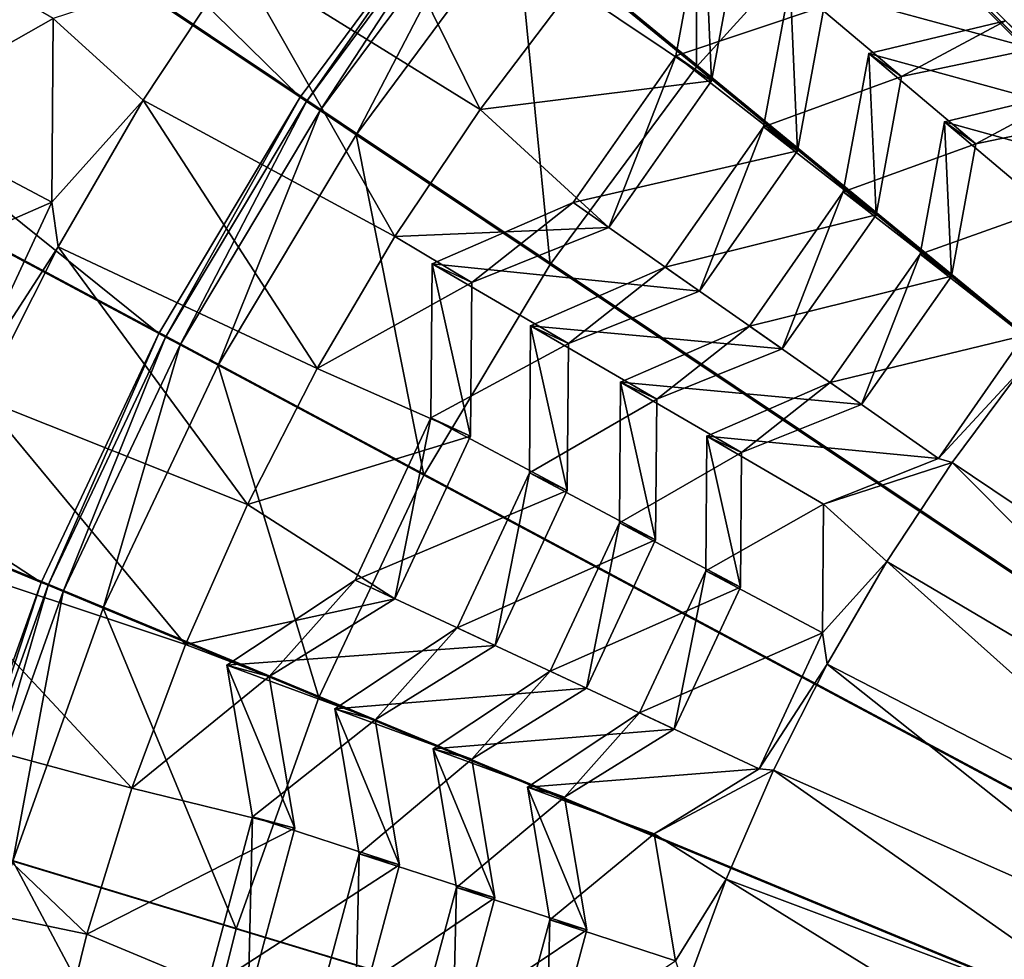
# Model space of a CAD drawing. Extents: x -3.87 to 3.87, y -3.87 to 3.87.
# Tile 30 of 115: x -1.06 to -0.66, y 0.28 to 0.67. Entities that reach past the tile are written whole.
import ezdxf

# ---------------------------------------------------------------- set-up
doc = ezdxf.new("R2010")
doc.units = 0
doc.layers.get('0').update_dxf_attribs({"linetype": 'CONTINUOUS'})

msp = doc.modelspace()

# ---------------------------------------------------------------- linework, layer by layer
for p in [(-0.797571, 0.651382, 8.050032), (-0.797571, 0.651382, 8.050032), (-0.718975, 0.652274, 7.788811), (-0.718975, 0.652274, 7.788811), (-0.789087, 0.646827, 4.64179), (-0.705643, 0.642938, 7.823679), (-0.705642, 0.642938, 7.823679), (-0.782982, 0.641167, 8.056919), (-0.782982, 0.641167, 8.056919), (-0.950473, 0.634467, 7.281732), (-0.950473, 0.634467, 4.659655), (-0.950471, 0.634467, 7.281732), (-0.950471, 0.634467, 4.659655), (-1.014411, 0.633291, 8.071522), (-0.947922, 0.632763, 4.652433), (-0.87725, 0.629496, 8.070341), (-0.942329, 0.629025, 4.646922), (-0.761903, 0.622398, 7.915109), (-0.761903, 0.622398, 7.915109), (-0.688179, 0.624456, 7.670835), (-0.688179, 0.624456, 7.670835), (-0.927681, 0.619238, 4.64179), (-0.675422, 0.615523, 7.69664), (-0.675422, 0.615523, 7.69664), (-0.747971, 0.612643, 7.945865), (-0.747971, 0.612643, 7.945865), (-0.729373, 0.595965, 7.788811), (-0.729373, 0.595965, 7.788811), (-1.051691, 0.59173, 8.078861), (-1.051691, 0.59173, 8.078861), (-0.839411, 0.591628, 8.050032), (-0.839411, 0.591628, 8.050032), (-0.71604, 0.586629, 7.823679), (-0.71604, 0.586629, 7.823679), (-0.824823, 0.581413, 8.056919), (-0.824823, 0.581413, 8.056919), (-0.911942, 0.577752, 8.070341), (-1.049092, 0.573561, 8.071522), (-0.698129, 0.570576, 7.670835), (-0.698129, 0.570576, 7.670835), (-0.896812, 0.56666, 8.050034), (-0.896812, 0.56666, 8.050034), (-0.848702, 0.566466, 4.64179), (-0.80186, 0.565334, 7.915109), (-0.80186, 0.565334, 7.915109), (-0.685371, 0.561643, 7.69664), (-0.685371, 0.561643, 7.69664), (-0.880671, 0.559133, 8.056919), (-0.880671, 0.559133, 8.056919), (-0.787928, 0.555579, 7.945865), (-0.787928, 0.555579, 7.945865), (-0.856677, 0.54149, 7.915111), (-0.856677, 0.54149, 7.915111), (-0.767612, 0.541354, 7.788811), (-0.767612, 0.541353, 7.788811), (-1.008077, 0.538334, 7.281732), (-1.008077, 0.538334, 4.659655), (-1.008076, 0.538334, 7.281732), (-1.008076, 0.538334, 4.659655), (-1.005372, 0.536888, 4.652433), (-0.999439, 0.533717, 4.646922), (-0.841263, 0.534302, 7.945866), (-0.841263, 0.534302, 7.945866), (-0.754279, 0.532017, 7.823679), (-0.754279, 0.532017, 7.823679), (-0.983903, 0.525412, 4.64179), (-0.943567, 0.52408, 8.070341), (-0.820073, 0.518534, 7.788811), (-0.820073, 0.518534, 7.788811), (-0.734718, 0.518321, 7.670835), (-0.734718, 0.518321, 7.670835), (-0.805322, 0.511655, 7.823679), (-0.805322, 0.511655, 7.823679), (-0.721961, 0.509387, 7.69664), (-0.721961, 0.509387, 7.69664), (-0.897318, 0.504008, 8.050034), (-0.897318, 0.504008, 8.050034), (-0.881177, 0.496482, 8.056919), (-0.881177, 0.496482, 8.056919), (-0.784916, 0.496486, 7.670835), (-0.784916, 0.496486, 7.670835), (-0.770801, 0.489904, 7.69664), (-0.770801, 0.489904, 7.69664), (-0.690687, 0.487489, 7.568017), (-0.690687, 0.487489, 7.568017), (-0.685056, 0.485879, 7.560862), (-0.85716, 0.481658, 7.915111), (-0.85716, 0.481658, 7.915111), (-0.900132, 0.480636, 4.64179), (-0.841746, 0.474471, 7.945866), (-0.841746, 0.474471, 7.945866), (-0.972017, 0.468659, 8.070341), (-0.737396, 0.468856, 7.568019), (-0.737396, 0.468856, 7.568019), (-0.820535, 0.461275, 7.788811), (-0.820535, 0.461275, 7.788811), (-0.805784, 0.454396, 7.823679), (-0.805783, 0.454396, 7.823679), (-0.711723, 0.44555, 7.560862), (-0.785358, 0.441697, 7.670835), (-0.785358, 0.441697, 7.670835), (-1.056006, 0.437029, 7.281732), (-1.056006, 0.437029, 4.659655), (-1.056004, 0.437029, 7.281732), (-1.056004, 0.437029, 4.659655), (-0.928146, 0.437897, 8.050034), (-0.928146, 0.437897, 8.050034), (-1.053172, 0.435855, 4.652433), (-1.046957, 0.43328, 4.646922), (-0.771243, 0.435115, 7.69664), (-0.771243, 0.435115, 7.69664), (-0.912005, 0.43037, 8.056919), (-0.912005, 0.43037, 8.056919), (-1.030681, 0.426539, 4.64179), (-0.886601, 0.418523, 7.915111), (-0.886601, 0.418523, 7.915111), (-0.737819, 0.416457, 7.568019), (-0.737819, 0.416457, 7.568019), (-0.997196, 0.411678, 8.070341), (-0.871187, 0.411335, 7.945866), (-0.871187, 0.411335, 7.945866), (-0.980339, 0.403341, 8.050034), (-0.980339, 0.403341, 8.050034), (-0.735999, 0.403739, 7.560862), (-0.963137, 0.398731, 8.056919), (-0.963137, 0.398731, 8.056919), (-0.848711, 0.400853, 7.788811), (-0.84871, 0.400853, 7.788811), (-0.833959, 0.393974, 7.823679), (-0.833959, 0.393974, 7.823679), (-0.942924, 0.390189, 4.64179), (-0.936445, 0.385522, 7.915111), (-0.936445, 0.385522, 7.915111), (-0.920017, 0.38112, 7.945866), (-0.920017, 0.38112, 7.945866), (-0.812318, 0.383882, 7.670835), (-0.812318, 0.383882, 7.670835), (-0.798203, 0.377299, 7.69664), (-0.798203, 0.377299, 7.69664), (-0.896412, 0.369271, 7.788812), (-0.896412, 0.369271, 7.788812), (-0.88069, 0.365058, 7.82368), (-0.88069, 0.365058, 7.82368), (-0.763603, 0.361164, 7.568019), (-0.763603, 0.361164, 7.568019), (-0.757803, 0.360587, 7.560862), (-1.01902, 0.353329, 8.070341), (-0.857962, 0.353662, 7.670835), (-0.857962, 0.353662, 7.670835), (-0.842918, 0.349631, 7.69664), (-0.842918, 0.349631, 7.69664), (-0.969958, 0.341553, 8.050034), (-0.969958, 0.341553, 8.050034), (-0.952755, 0.336944, 8.056919), (-0.952755, 0.336944, 8.056919), (-0.806367, 0.334702, 7.568019), (-0.806367, 0.334702, 7.568019), (-0.926531, 0.326516, 7.915111), (-0.92653, 0.326516, 7.915111), (-0.910102, 0.322114, 7.945866), (-0.910102, 0.322114, 7.945866), (-0.886924, 0.312801, 7.788812), (-0.886924, 0.312801, 7.788812), (-0.777062, 0.316241, 7.560862), (-0.871202, 0.308589, 7.82368), (-0.871202, 0.308589, 7.82368), (-0.848883, 0.299628, 7.670835), (-0.848883, 0.299628, 7.670835), (-1.037414, 0.293811, 8.070343), (-0.976622, 0.295974, 4.64179), (-0.833839, 0.295598, 7.69664), (-0.833839, 0.295597, 7.69664)]:
    msp.add_point(p)
for points in [[(-0.600901, 3.020955, 4.599773), (-0.894103, 2.947474, 4.599773), (0.000004, 0, 4.599773)], [(-0.894103, 2.947474, 4.599773), (-1.178714, 2.845677, 4.599773), (0.000004, 0, 4.599773)], [(-1.178714, 2.845677, 4.599773), (-1.451946, 2.716408, 4.599773), (0.000004, 0, 4.599773)], [(-1.451946, 2.716408, 4.599773), (-1.71123, 2.561041, 4.599773), (0.000004, 0, 4.599773)], [(-1.71123, 2.561041, 4.599773), (-1.953992, 2.380951, 4.599772), (0.000004, 0, 4.599773)], [(-1.953992, 2.380951, 4.599772), (-2.177983, 2.177987, 4.599772), (0.000004, 0, 4.599773)], [(-2.177983, 2.177987, 4.599772), (-2.380948, 1.953996, 4.599772), (0.000004, 0, 4.599773)], [(-2.380948, 1.953996, 4.599772), (-2.561038, 1.711233, 4.599772), (0.000004, 0, 4.599773)], [(-2.561038, 1.711233, 4.599772), (-2.716404, 1.45195, 4.599772), (0.000004, 0, 4.599773)], [(-0.657536, 1.587431, 8.640915), (-0.954594, 1.42865, 8.640915), (0, 0, 8.640915)], [(-1.857904, 1.523982, 7.281732), (-0.950473, 0.634467, 7.281732), (-1.998362, 1.334644, 7.281732)], [(-1.857904, 1.523982, 7.281732), (-0.883702, 0.724475, 7.281732), (-0.950473, 0.634467, 7.281732)], [(-2.716404, 1.45195, 4.599772), (-2.845673, 1.178718, 4.599772), (0.000004, 0, 4.599773)], [(-0.954594, 1.42865, 8.640915), (-1.214967, 1.214967, 8.640915), (0, 0, 8.640915)], [(-1.998362, 1.334644, 7.281732), (-1.008077, 0.538334, 7.281732), (-2.119537, 1.132421, 7.281732)], [(-1.998362, 1.334644, 7.281732), (-0.950473, 0.634467, 7.281732), (-1.008077, 0.538334, 7.281732)], [(-1.214967, 1.214967, 8.640915), (-1.42865, 0.954593, 8.640915), (0, 0, 8.640915)], [(-2.845673, 1.178718, 4.599772), (-2.94747, 0.894106, 4.599772), (0.000004, 0, 4.599773)], [(-2.119537, 1.132421, 7.281732), (-1.056006, 0.437029, 7.281732), (-2.220357, 0.919319, 7.281732)], [(-2.119537, 1.132421, 7.281732), (-1.008077, 0.538334, 7.281732), (-1.056006, 0.437029, 7.281732)], [(-1.42865, 0.954593, 8.640915), (-1.587431, 0.657535, 8.640915), (0, 0, 8.640915)], [(-2.220357, 0.919319, 7.281732), (-1.056006, 0.437029, 7.281732), (-1.093749, 0.331504, 7.281732)], [(-2.94747, 0.894106, 4.599772), (-3.020951, 0.600905, 4.599772), (0.000004, 0, 4.599773)], [(-0.789066, 0.78814, 4.64179), (-0.789087, 0.646827, 4.64179), (-0.862512, 0.707086, 4.64179)], [(-0.789066, 0.78814, 4.64179), (-0.7219, 0.720974, 4.64179), (-0.789087, 0.646827, 4.64179)], [(-0.647753, 0.788161, 4.64179), (-0.000926, 0.000001, 4.641794), (-0.7219, 0.720974, 4.64179)], [(-0.976316, 0.690903, 8.071522), (-0.87725, 0.629496, 8.070341), (-0.934936, 0.746203, 8.071522)], [(-0.87725, 0.629496, 8.070341), (-0.839609, 0.679134, 8.070341), (-0.934936, 0.746203, 8.071522)], [(-0.883702, 0.724475, 4.659655), (-0.947922, 0.632763, 4.652433), (-0.950473, 0.634467, 4.659655)], [(-0.8837, 0.724475, 7.281732), (-0.8837, 0.724475, 4.659655), (-0.950471, 0.634467, 4.659655)], [(-0.8837, 0.724475, 7.281732), (-0.950471, 0.634467, 4.659655), (-0.950471, 0.634467, 7.281732)], [(-0.883702, 0.724475, 4.659655), (-0.881331, 0.72253, 4.652433), (-0.947922, 0.632763, 4.652433)], [(-0.881331, 0.72253, 4.652433), (-0.942329, 0.629025, 4.646922), (-0.947922, 0.632763, 4.652433)], [(-0.881331, 0.72253, 4.652433), (-0.87613, 0.718262, 4.646922), (-0.942329, 0.629025, 4.646922)], [(-0.87613, 0.718262, 4.646922), (-0.927681, 0.619238, 4.64179), (-0.942329, 0.629025, 4.646922)], [(-0.87613, 0.718262, 4.646922), (-0.862512, 0.707086, 4.64179), (-0.927681, 0.619238, 4.64179)], [(-0.7219, 0.720974, 4.64179), (-0.000926, 0.000001, 4.641794), (-0.789087, 0.646827, 4.64179)], [(-0.786194, 0.712993, 8.050032), (-0.782982, 0.641167, 8.056919), (-0.797571, 0.651382, 8.050032)], [(-0.737107, 0.671482, 7.945865), (-0.786194, 0.712993, 8.050032), (-0.797571, 0.651382, 8.050032)], [(-0.786194, 0.712993, 8.050032), (-0.771606, 0.702779, 8.056919), (-0.782982, 0.641167, 8.056919)], [(-1.051087, 0.666585, 8.078861), (-1.118973, 0.706057, 8.184328), (-1.119604, 0.627786, 8.184328)], [(-0.862512, 0.707086, 4.64179), (-0.848702, 0.566466, 4.64179), (-0.927681, 0.619238, 4.64179)], [(-0.862512, 0.707086, 4.64179), (-0.789087, 0.646827, 4.64179), (-0.848702, 0.566466, 4.64179)], [(-0.771606, 0.702779, 8.056919), (-0.839609, 0.679134, 8.070341), (-0.782982, 0.641167, 8.056919)], [(-0.604698, 0.701269, 7.823679), (-0.692913, 0.6952, 7.915109), (-0.65184, 0.654127, 7.823679)], [(-0.65184, 0.654127, 7.823679), (-0.692913, 0.6952, 7.915109), (-0.751038, 0.681237, 7.915109)], [(-0.976316, 0.690903, 8.071522), (-1.051087, 0.666585, 8.078861), (-1.014411, 0.633291, 8.071522)], [(-1.014411, 0.633291, 8.071522), (-0.911942, 0.577752, 8.070341), (-0.976316, 0.690903, 8.071522)], [(-0.911942, 0.577752, 8.070341), (-0.87725, 0.629496, 8.070341), (-0.976316, 0.690903, 8.071522)], [(-0.782982, 0.641167, 8.056919), (-0.839609, 0.679134, 8.070341), (-0.87725, 0.629496, 8.070341)], [(-0.705643, 0.642938, 7.823679), (-0.751038, 0.681237, 7.915109), (-0.761903, 0.622398, 7.915109)], [(-0.751038, 0.681237, 7.915109), (-0.747971, 0.612643, 7.945865), (-0.761903, 0.622398, 7.915109)], [(-0.65184, 0.654127, 7.823679), (-0.751038, 0.681237, 7.915109), (-0.705643, 0.642938, 7.823679)], [(-0.751038, 0.681237, 7.915109), (-0.737106, 0.671482, 7.945865), (-0.747971, 0.612643, 7.945865)], [(-0.737107, 0.671482, 7.945865), (-0.797571, 0.651382, 8.050032), (-0.747971, 0.612643, 7.945865)], [(-1.051087, 0.666585, 8.078861), (-1.119604, 0.627786, 8.184328), (-1.051691, 0.59173, 8.078861)], [(-1.014411, 0.633291, 8.071522), (-1.051087, 0.666585, 8.078861), (-1.051691, 0.59173, 8.078861)], [(-0.62394, 0.62623, 7.696638), (-0.663348, 0.665637, 7.788811), (-0.718975, 0.652274, 7.788811)], [(-0.663348, 0.665637, 7.788811), (-0.705642, 0.642938, 7.823679), (-0.718975, 0.652274, 7.788811)], [(-0.663348, 0.665637, 7.788811), (-0.65184, 0.654127, 7.823679), (-0.705642, 0.642938, 7.823679)], [(-1.587431, 0.657535, 8.640915), (-1.685208, 0.335209, 8.640915), (0, 0, 8.640915)], [(-0.797571, 0.651382, 8.050032), (-0.824823, 0.581413, 8.056919), (-0.839411, 0.591628, 8.050032)], [(-0.747971, 0.612643, 7.945865), (-0.797571, 0.651382, 8.050032), (-0.839411, 0.591628, 8.050032)], [(-0.797571, 0.651382, 8.050032), (-0.782982, 0.641167, 8.056919), (-0.824823, 0.581413, 8.056919)], [(-0.675422, 0.615523, 7.69664), (-0.718975, 0.652274, 7.788811), (-0.729373, 0.595965, 7.788811)], [(-0.718975, 0.652274, 7.788811), (-0.71604, 0.586629, 7.823679), (-0.729373, 0.595965, 7.788811)], [(-0.62394, 0.62623, 7.696638), (-0.718975, 0.652274, 7.788811), (-0.675422, 0.615523, 7.69664)], [(-0.718975, 0.652274, 7.788811), (-0.705642, 0.642938, 7.823679), (-0.71604, 0.586629, 7.823679)], [(-0.789087, 0.646827, 4.64179), (-0.000926, 0.000001, 4.641794), (-0.848702, 0.566466, 4.64179)], [(-0.705643, 0.642938, 7.823679), (-0.761903, 0.622398, 7.915109), (-0.71604, 0.586629, 7.823679)], [(-0.782982, 0.641167, 8.056919), (-0.87725, 0.629496, 8.070341), (-0.824823, 0.581413, 8.056919)], [(-0.950473, 0.634467, 4.659655), (-1.005372, 0.536888, 4.652433), (-1.008077, 0.538334, 4.659655)], [(-0.950471, 0.634467, 7.281732), (-0.950471, 0.634467, 4.659655), (-1.008076, 0.538334, 4.659655)], [(-0.950471, 0.634467, 7.281732), (-1.008076, 0.538334, 4.659655), (-1.008076, 0.538334, 7.281732)], [(-0.950473, 0.634467, 4.659655), (-0.947922, 0.632763, 4.652433), (-1.005372, 0.536888, 4.652433)], [(-0.596943, 0.599234, 7.568017), (-0.634953, 0.637242, 7.670833), (-0.688179, 0.624456, 7.670835)], [(-0.634953, 0.637242, 7.670833), (-0.675422, 0.615523, 7.69664), (-0.688179, 0.624456, 7.670835)], [(-0.634953, 0.637242, 7.670833), (-0.62394, 0.62623, 7.696638), (-0.675422, 0.615523, 7.69664)], [(-1.014411, 0.633291, 8.071522), (-1.051691, 0.59173, 8.078861), (-1.049092, 0.573561, 8.071522)], [(-1.049092, 0.573561, 8.071522), (-0.943567, 0.52408, 8.070341), (-1.014411, 0.633291, 8.071522)], [(-0.943567, 0.52408, 8.070341), (-0.911942, 0.577752, 8.070341), (-1.014411, 0.633291, 8.071522)], [(-0.947922, 0.632763, 4.652433), (-0.999439, 0.533717, 4.646922), (-1.005372, 0.536888, 4.652433)], [(-0.947922, 0.632763, 4.652433), (-0.942329, 0.629025, 4.646922), (-0.999439, 0.533717, 4.646922)], [(-0.824823, 0.581413, 8.056919), (-0.87725, 0.629496, 8.070341), (-0.911942, 0.577752, 8.070341)], [(-1.051691, 0.59173, 8.078861), (-1.119604, 0.627786, 8.184328), (-1.158118, 0.545194, 8.184328)], [(-0.942329, 0.629025, 4.646922), (-0.983903, 0.525412, 4.64179), (-0.999439, 0.533717, 4.646922)], [(-0.942329, 0.629025, 4.646922), (-0.927681, 0.619238, 4.64179), (-0.983903, 0.525412, 4.64179)], [(-0.71604, 0.586629, 7.823679), (-0.761903, 0.622398, 7.915109), (-0.80186, 0.565334, 7.915109)], [(-0.761903, 0.622398, 7.915109), (-0.787928, 0.555579, 7.945865), (-0.80186, 0.565334, 7.915109)], [(-0.761903, 0.622398, 7.915109), (-0.747971, 0.612643, 7.945865), (-0.787928, 0.555579, 7.945865)], [(-0.646178, 0.588994, 7.568017), (-0.688179, 0.624456, 7.670835), (-0.698129, 0.570576, 7.670835)], [(-0.688179, 0.624456, 7.670835), (-0.685371, 0.561643, 7.69664), (-0.698129, 0.570576, 7.670835)], [(-0.596943, 0.599234, 7.568017), (-0.688179, 0.624456, 7.670835), (-0.646178, 0.588994, 7.568017)], [(-0.688179, 0.624456, 7.670835), (-0.675422, 0.615523, 7.69664), (-0.685371, 0.561643, 7.69664)], [(-0.927681, 0.619238, 4.64179), (-0.900132, 0.480636, 4.64179), (-0.983903, 0.525412, 4.64179)], [(-0.927681, 0.619238, 4.64179), (-0.848702, 0.566466, 4.64179), (-0.900132, 0.480636, 4.64179)], [(-0.675422, 0.615523, 7.69664), (-0.729373, 0.595965, 7.788811), (-0.685371, 0.561643, 7.69664)], [(-0.747971, 0.612643, 7.945865), (-0.839411, 0.591628, 8.050032), (-0.787928, 0.555579, 7.945865)], [(-3.020951, 0.600905, 4.599772), (-3.065267, 0.301903, 4.599772), (0.000004, 0, 4.599773)], [(-0.685371, 0.561643, 7.69664), (-0.729373, 0.595965, 7.788811), (-0.767612, 0.541354, 7.788811)], [(-0.729373, 0.595965, 7.788811), (-0.754279, 0.532017, 7.823679), (-0.767612, 0.541353, 7.788811)], [(-0.729373, 0.595965, 7.788811), (-0.71604, 0.586629, 7.823679), (-0.754279, 0.532017, 7.823679)], [(-1.051691, 0.59173, 8.078861), (-1.158118, 0.545194, 8.184328), (-1.088525, 0.51274, 8.078861)], [(-1.049092, 0.573561, 8.071522), (-1.051691, 0.59173, 8.078861), (-1.088525, 0.51274, 8.078861)], [(-0.839411, 0.591628, 8.050032), (-0.880671, 0.559133, 8.056919), (-0.896812, 0.56666, 8.050034)], [(-0.787928, 0.555579, 7.945865), (-0.839411, 0.591628, 8.050032), (-0.896812, 0.56666, 8.050034)], [(-0.839411, 0.591628, 8.050032), (-0.824823, 0.581413, 8.056919), (-0.880671, 0.559133, 8.056919)], [(-0.71604, 0.586629, 7.823679), (-0.80186, 0.565334, 7.915109), (-0.754279, 0.532017, 7.823679)], [(-0.646178, 0.588994, 7.568017), (-0.698129, 0.570576, 7.670835), (-0.655693, 0.537465, 7.568017)], [(-0.824823, 0.581413, 8.056919), (-0.911942, 0.577752, 8.070341), (-0.880671, 0.559133, 8.056919)], [(-0.880671, 0.559133, 8.056919), (-0.911942, 0.577752, 8.070341), (-0.943567, 0.52408, 8.070341)], [(-1.049092, 0.573561, 8.071522), (-1.088525, 0.51274, 8.078861), (-1.080241, 0.511916, 8.071522)], [(-1.080241, 0.511916, 8.071522), (-0.972017, 0.468659, 8.070341), (-1.049092, 0.573561, 8.071522)], [(-0.972017, 0.468659, 8.070341), (-0.943567, 0.52408, 8.070341), (-1.049092, 0.573561, 8.071522)], [(-0.655693, 0.537465, 7.568017), (-0.698129, 0.570576, 7.670835), (-0.734718, 0.518321, 7.670835)], [(-0.698129, 0.570576, 7.670835), (-0.721961, 0.509387, 7.69664), (-0.734718, 0.518321, 7.670835)], [(-0.698129, 0.570576, 7.670835), (-0.685371, 0.561643, 7.69664), (-0.721961, 0.509387, 7.69664)], [(-0.848702, 0.566466, 4.64179), (-0.000926, 0.000001, 4.641794), (-0.900132, 0.480636, 4.64179)], [(-0.896812, 0.56666, 8.050034), (-0.881177, 0.496482, 8.056919), (-0.897318, 0.504008, 8.050034)], [(-0.841263, 0.534302, 7.945866), (-0.896812, 0.56666, 8.050034), (-0.897318, 0.504008, 8.050034)], [(-0.896812, 0.56666, 8.050034), (-0.880671, 0.559133, 8.056919), (-0.881177, 0.496482, 8.056919)], [(-0.787928, 0.555579, 7.945865), (-0.896812, 0.56666, 8.050034), (-0.841263, 0.534302, 7.945866)], [(-0.754279, 0.532017, 7.823679), (-0.80186, 0.565334, 7.915109), (-0.856677, 0.54149, 7.915111)], [(-0.80186, 0.565334, 7.915109), (-0.841263, 0.534302, 7.945866), (-0.856677, 0.54149, 7.915111)], [(-0.80186, 0.565334, 7.915109), (-0.787928, 0.555579, 7.945865), (-0.841263, 0.534302, 7.945866)], [(-0.685371, 0.561643, 7.69664), (-0.767612, 0.541354, 7.788811), (-0.721961, 0.509387, 7.69664)], [(-0.880671, 0.559133, 8.056919), (-0.943567, 0.52408, 8.070341), (-0.881177, 0.496482, 8.056919)], [(-0.805322, 0.511655, 7.823679), (-0.856677, 0.54149, 7.915111), (-0.85716, 0.481658, 7.915111)], [(-0.856677, 0.54149, 7.915111), (-0.841746, 0.474471, 7.945866), (-0.85716, 0.481658, 7.915111)], [(-0.754279, 0.532017, 7.823679), (-0.856677, 0.54149, 7.915111), (-0.805322, 0.511655, 7.823679)], [(-0.856677, 0.54149, 7.915111), (-0.841263, 0.534302, 7.945866), (-0.841746, 0.474471, 7.945866)], [(-0.721961, 0.509387, 7.69664), (-0.767612, 0.541354, 7.788811), (-0.820073, 0.518534, 7.788811)], [(-0.767612, 0.541353, 7.788811), (-0.805322, 0.511655, 7.823679), (-0.820073, 0.518534, 7.788811)], [(-0.767612, 0.541353, 7.788811), (-0.754279, 0.532017, 7.823679), (-0.805322, 0.511655, 7.823679)], [(-1.008077, 0.538334, 4.659655), (-1.053172, 0.435855, 4.652433), (-1.056006, 0.437029, 4.659655)], [(-1.008076, 0.538334, 7.281732), (-1.008076, 0.538334, 4.659655), (-1.056004, 0.437029, 4.659655)], [(-1.008076, 0.538334, 7.281732), (-1.056004, 0.437029, 4.659655), (-1.056004, 0.437029, 7.281732)], [(-1.008077, 0.538334, 4.659655), (-1.005372, 0.536888, 4.652433), (-1.053172, 0.435855, 4.652433)], [(-0.655693, 0.537465, 7.568017), (-0.734718, 0.518321, 7.670835), (-0.690687, 0.487489, 7.568017)], [(-0.65609, 0.524588, 7.560862), (-0.655693, 0.537465, 7.568017), (-0.690687, 0.487489, 7.568017)], [(-1.005372, 0.536888, 4.652433), (-1.046957, 0.43328, 4.646922), (-1.053172, 0.435855, 4.652433)], [(-1.005372, 0.536888, 4.652433), (-0.999439, 0.533717, 4.646922), (-1.046957, 0.43328, 4.646922)], [(-0.999439, 0.533717, 4.646922), (-1.030681, 0.426539, 4.64179), (-1.046957, 0.43328, 4.646922)], [(-0.999439, 0.533717, 4.646922), (-0.983903, 0.525412, 4.64179), (-1.030681, 0.426539, 4.64179)], [(-0.841263, 0.534302, 7.945866), (-0.897318, 0.504008, 8.050034), (-0.841746, 0.474471, 7.945866)], [(-0.983903, 0.525412, 4.64179), (-0.942924, 0.390189, 4.64179), (-1.030681, 0.426539, 4.64179)], [(-0.983903, 0.525412, 4.64179), (-0.900132, 0.480636, 4.64179), (-0.942924, 0.390189, 4.64179)], [(-0.881177, 0.496482, 8.056919), (-0.943567, 0.52408, 8.070341), (-0.972017, 0.468659, 8.070341)], [(-0.65609, 0.524588, 7.560862), (-0.690687, 0.487489, 7.568017), (-0.685056, 0.485879, 7.560862)], [(-0.65609, 0.524588, 7.560862), (-0.685056, 0.485879, 7.560862), (-0.52853, 0.380692, 7.563169)], [(-0.770801, 0.489904, 7.69664), (-0.820073, 0.518534, 7.788811), (-0.820535, 0.461275, 7.788811)], [(-0.820073, 0.518534, 7.788811), (-0.805783, 0.454396, 7.823679), (-0.820535, 0.461275, 7.788811)], [(-0.721961, 0.509387, 7.69664), (-0.820073, 0.518534, 7.788811), (-0.770801, 0.489904, 7.69664)], [(-0.820073, 0.518534, 7.788811), (-0.805322, 0.511655, 7.823679), (-0.805783, 0.454396, 7.823679)], [(-0.690687, 0.487489, 7.568017), (-0.734718, 0.518321, 7.670835), (-0.784916, 0.496486, 7.670835)], [(-0.734718, 0.518321, 7.670835), (-0.770801, 0.489904, 7.69664), (-0.784916, 0.496486, 7.670835)], [(-0.734718, 0.518321, 7.670835), (-0.721961, 0.509387, 7.69664), (-0.770801, 0.489904, 7.69664)], [(-0.997196, 0.411678, 8.070341), (-1.080241, 0.511916, 8.071522), (-1.107752, 0.448564, 8.071522)], [(-0.997196, 0.411678, 8.070341), (-0.972017, 0.468659, 8.070341), (-1.080241, 0.511916, 8.071522)], [(-0.805322, 0.511655, 7.823679), (-0.85716, 0.481658, 7.915111), (-0.805784, 0.454396, 7.823679)], [(-0.897318, 0.504008, 8.050034), (-0.912005, 0.43037, 8.056919), (-0.928146, 0.437897, 8.050034)], [(-0.841746, 0.474471, 7.945866), (-0.897318, 0.504008, 8.050034), (-0.928146, 0.437897, 8.050034)], [(-0.897318, 0.504008, 8.050034), (-0.881177, 0.496482, 8.056919), (-0.912005, 0.43037, 8.056919)], [(-0.881177, 0.496482, 8.056919), (-0.972017, 0.468659, 8.070341), (-0.912005, 0.43037, 8.056919)], [(-0.737396, 0.468856, 7.568019), (-0.784916, 0.496486, 7.670835), (-0.785358, 0.441697, 7.670835)], [(-0.784916, 0.496486, 7.670835), (-0.771243, 0.435115, 7.69664), (-0.785358, 0.441697, 7.670835)], [(-0.690687, 0.487489, 7.568017), (-0.784916, 0.496486, 7.670835), (-0.737396, 0.468856, 7.568019)], [(-0.784916, 0.496486, 7.670835), (-0.770801, 0.489904, 7.69664), (-0.771243, 0.435115, 7.69664)], [(-0.770801, 0.489904, 7.69664), (-0.820535, 0.461275, 7.788811), (-0.771243, 0.435115, 7.69664)], [(-0.685056, 0.485879, 7.560862), (-0.690687, 0.487489, 7.568017), (-0.737396, 0.468856, 7.568019)], [(-0.685056, 0.485879, 7.560862), (-0.737396, 0.468856, 7.568019), (-0.711723, 0.44555, 7.560862)], [(-0.711723, 0.44555, 7.560862), (-0.549345, 0.349646, 7.563169), (-0.685056, 0.485879, 7.560862)], [(-0.549345, 0.349646, 7.563169), (-0.52853, 0.380692, 7.563169), (-0.685056, 0.485879, 7.560862)], [(-0.805784, 0.454396, 7.823679), (-0.85716, 0.481658, 7.915111), (-0.886601, 0.418523, 7.915111)], [(-0.85716, 0.481658, 7.915111), (-0.871187, 0.411335, 7.945866), (-0.886601, 0.418523, 7.915111)], [(-0.85716, 0.481658, 7.915111), (-0.841746, 0.474471, 7.945866), (-0.871187, 0.411335, 7.945866)], [(-0.900132, 0.480636, 4.64179), (-0.000926, 0.000001, 4.641794), (-0.942924, 0.390189, 4.64179)], [(-0.841746, 0.474471, 7.945866), (-0.928146, 0.437897, 8.050034), (-0.871187, 0.411335, 7.945866)], [(-0.912005, 0.43037, 8.056919), (-0.972017, 0.468659, 8.070341), (-0.997196, 0.411678, 8.070341)], [(-0.737396, 0.468856, 7.568019), (-0.785358, 0.441697, 7.670835), (-0.737819, 0.416457, 7.568019)], [(-0.711723, 0.44555, 7.560862), (-0.737396, 0.468856, 7.568019), (-0.737819, 0.416457, 7.568019)], [(-0.771243, 0.435115, 7.69664), (-0.820535, 0.461275, 7.788811), (-0.848711, 0.400853, 7.788811)], [(-0.820535, 0.461275, 7.788811), (-0.833959, 0.393974, 7.823679), (-0.84871, 0.400853, 7.788811)], [(-0.820535, 0.461275, 7.788811), (-0.805783, 0.454396, 7.823679), (-0.833959, 0.393974, 7.823679)], [(-0.805784, 0.454396, 7.823679), (-0.886601, 0.418523, 7.915111), (-0.833959, 0.393974, 7.823679)], [(-1.01902, 0.353329, 8.070341), (-1.107752, 0.448564, 8.071522), (-1.131534, 0.383719, 8.071522)], [(-1.01902, 0.353329, 8.070341), (-0.997196, 0.411678, 8.070341), (-1.107752, 0.448564, 8.071522)], [(-0.711723, 0.44555, 7.560862), (-0.737819, 0.416457, 7.568019), (-0.735999, 0.403739, 7.560862)], [(-0.735999, 0.403739, 7.560862), (-0.56832, 0.317443, 7.563169), (-0.711723, 0.44555, 7.560862)], [(-0.56832, 0.317443, 7.563169), (-0.549345, 0.349646, 7.563169), (-0.711723, 0.44555, 7.560862)], [(-0.737819, 0.416457, 7.568019), (-0.785358, 0.441697, 7.670835), (-0.812318, 0.383882, 7.670835)], [(-0.785358, 0.441697, 7.670835), (-0.798203, 0.377299, 7.69664), (-0.812318, 0.383882, 7.670835)], [(-0.785358, 0.441697, 7.670835), (-0.771243, 0.435115, 7.69664), (-0.798203, 0.377299, 7.69664)], [(-1.056006, 0.437029, 4.659655), (-1.090814, 0.330614, 4.652433), (-1.093749, 0.331505, 4.659655)], [(-1.056004, 0.437029, 7.281732), (-1.056004, 0.437029, 4.659655), (-1.093747, 0.331505, 4.659655)], [(-1.056004, 0.437029, 7.281732), (-1.093747, 0.331505, 4.659655), (-1.093747, 0.331504, 7.281732)], [(-1.056006, 0.437029, 4.659655), (-1.053172, 0.435855, 4.652433), (-1.090814, 0.330614, 4.652433)], [(-0.928146, 0.437897, 8.050034), (-0.963137, 0.398731, 8.056919), (-0.980339, 0.403341, 8.050034)], [(-0.871187, 0.411335, 7.945866), (-0.928146, 0.437897, 8.050034), (-0.980339, 0.403341, 8.050034)], [(-0.928146, 0.437897, 8.050034), (-0.912005, 0.43037, 8.056919), (-0.963137, 0.398731, 8.056919)], [(-1.053172, 0.435855, 4.652433), (-1.084376, 0.328661, 4.646922), (-1.090814, 0.330614, 4.652433)], [(-1.053172, 0.435855, 4.652433), (-1.046957, 0.43328, 4.646922), (-1.084376, 0.328661, 4.646922)], [(-1.046957, 0.43328, 4.646922), (-1.067518, 0.323548, 4.64179), (-1.084376, 0.328661, 4.646922)], [(-1.046957, 0.43328, 4.646922), (-1.030681, 0.426539, 4.64179), (-1.067518, 0.323548, 4.64179)], [(-0.771243, 0.435115, 7.69664), (-0.848711, 0.400853, 7.788811), (-0.798203, 0.377299, 7.69664)], [(-0.912005, 0.43037, 8.056919), (-0.997196, 0.411678, 8.070341), (-0.963137, 0.398731, 8.056919)], [(-1.030681, 0.426539, 4.64179), (-0.976622, 0.295974, 4.64179), (-1.067518, 0.323548, 4.64179)], [(-1.030681, 0.426539, 4.64179), (-0.942924, 0.390189, 4.64179), (-0.976622, 0.295974, 4.64179)], [(-0.833959, 0.393974, 7.823679), (-0.886601, 0.418523, 7.915111), (-0.936445, 0.385522, 7.915111)], [(-0.886601, 0.418523, 7.915111), (-0.920017, 0.38112, 7.945866), (-0.936445, 0.385522, 7.915111)], [(-0.886601, 0.418523, 7.915111), (-0.871187, 0.411335, 7.945866), (-0.920017, 0.38112, 7.945866)], [(-0.737819, 0.416457, 7.568019), (-0.812318, 0.383882, 7.670835), (-0.763603, 0.361164, 7.568019)], [(-0.735999, 0.403739, 7.560862), (-0.737819, 0.416457, 7.568019), (-0.763603, 0.361164, 7.568019)], [(-0.963137, 0.398731, 8.056919), (-0.997196, 0.411678, 8.070341), (-1.01902, 0.353329, 8.070341)], [(-0.871187, 0.411335, 7.945866), (-0.980339, 0.403341, 8.050034), (-0.920017, 0.38112, 7.945866)], [(-0.980339, 0.403341, 8.050034), (-0.963137, 0.398731, 8.056919), (-0.952755, 0.336944, 8.056919)], [(-0.980339, 0.403341, 8.050034), (-0.952755, 0.336944, 8.056919), (-0.969958, 0.341553, 8.050034)], [(-0.920017, 0.38112, 7.945866), (-0.980339, 0.403341, 8.050034), (-0.969958, 0.341553, 8.050034)], [(-0.735999, 0.403739, 7.560862), (-0.763603, 0.361164, 7.568019), (-0.757803, 0.360587, 7.560862)], [(-0.757803, 0.360587, 7.560862), (-0.58539, 0.28419, 7.563169), (-0.735999, 0.403739, 7.560862)], [(-0.58539, 0.28419, 7.563169), (-0.56832, 0.317443, 7.563169), (-0.735999, 0.403739, 7.560862)], [(-0.963137, 0.398731, 8.056919), (-1.01902, 0.353329, 8.070341), (-0.952755, 0.336944, 8.056919)], [(-0.798203, 0.377299, 7.69664), (-0.848711, 0.400853, 7.788811), (-0.896412, 0.369271, 7.788812)], [(-0.84871, 0.400853, 7.788811), (-0.88069, 0.365058, 7.82368), (-0.896412, 0.369271, 7.788812)], [(-0.84871, 0.400853, 7.788811), (-0.833959, 0.393974, 7.823679), (-0.88069, 0.365058, 7.82368)], [(-0.833959, 0.393974, 7.823679), (-0.936445, 0.385522, 7.915111), (-0.88069, 0.365058, 7.82368)], [(-0.942924, 0.390189, 4.64179), (-0.000926, 0.000001, 4.641794), (-0.976622, 0.295974, 4.64179)], [(-0.88069, 0.365058, 7.82368), (-0.936445, 0.385522, 7.915111), (-0.926531, 0.326516, 7.915111)], [(-0.936445, 0.385522, 7.915111), (-0.920017, 0.38112, 7.945866), (-0.910102, 0.322114, 7.945866)], [(-0.936445, 0.385522, 7.915111), (-0.910102, 0.322114, 7.945866), (-0.92653, 0.326516, 7.915111)], [(-1.037414, 0.293811, 8.070343), (-1.131534, 0.383719, 8.071522), (-1.151505, 0.317602, 8.071522)], [(-1.037414, 0.293811, 8.070343), (-1.01902, 0.353329, 8.070341), (-1.131534, 0.383719, 8.071522)], [(-0.920017, 0.38112, 7.945866), (-0.969958, 0.341553, 8.050034), (-0.910102, 0.322114, 7.945866)], [(-0.763603, 0.361164, 7.568019), (-0.812318, 0.383882, 7.670835), (-0.857962, 0.353662, 7.670835)], [(-0.812318, 0.383882, 7.670835), (-0.842918, 0.349631, 7.69664), (-0.857962, 0.353662, 7.670835)], [(-0.812318, 0.383882, 7.670835), (-0.798203, 0.377299, 7.69664), (-0.842918, 0.349631, 7.69664)], [(-0.798203, 0.377299, 7.69664), (-0.896412, 0.369271, 7.788812), (-0.842918, 0.349631, 7.69664)], [(-0.842918, 0.349631, 7.69664), (-0.896412, 0.369271, 7.788812), (-0.886924, 0.312801, 7.788812)], [(-0.896412, 0.369271, 7.788812), (-0.88069, 0.365058, 7.82368), (-0.871202, 0.308589, 7.82368)], [(-0.896412, 0.369271, 7.788812), (-0.871202, 0.308589, 7.82368), (-0.886924, 0.312801, 7.788812)], [(-0.88069, 0.365058, 7.82368), (-0.926531, 0.326516, 7.915111), (-0.871202, 0.308589, 7.82368)], [(-0.763603, 0.361164, 7.568019), (-0.857962, 0.353662, 7.670835), (-0.806367, 0.334702, 7.568019)], [(-0.757803, 0.360587, 7.560862), (-0.763603, 0.361164, 7.568019), (-0.806367, 0.334702, 7.568019)], [(-0.757803, 0.360587, 7.560862), (-0.806367, 0.334702, 7.568019), (-0.777062, 0.316241, 7.560862)], [(-0.600498, 0.250002, 7.563169), (-0.757803, 0.360587, 7.560862), (-0.777062, 0.316241, 7.560862)], [(-0.600498, 0.250002, 7.563169), (-0.58539, 0.28419, 7.563169), (-0.757803, 0.360587, 7.560862)], [(-0.952755, 0.336944, 8.056919), (-1.01902, 0.353329, 8.070341), (-1.037414, 0.293811, 8.070343)], [(-0.806367, 0.334702, 7.568019), (-0.857962, 0.353662, 7.670835), (-0.848883, 0.299628, 7.670835)], [(-0.857962, 0.353662, 7.670835), (-0.842918, 0.349631, 7.69664), (-0.833839, 0.295598, 7.69664)], [(-0.857962, 0.353662, 7.670835), (-0.833839, 0.295598, 7.69664), (-0.848883, 0.299628, 7.670835)], [(-0.842918, 0.349631, 7.69664), (-0.886924, 0.312801, 7.788812), (-0.833839, 0.295597, 7.69664)], [(-0.969958, 0.341553, 8.050034), (-0.971636, 0.266483, 8.056919), (-0.988838, 0.271093, 8.050034)], [(-0.910102, 0.322114, 7.945866), (-0.969958, 0.341553, 8.050034), (-0.988838, 0.271093, 8.050034)], [(-0.969958, 0.341553, 8.050034), (-0.952755, 0.336944, 8.056919), (-0.971636, 0.266483, 8.056919)], [(-0.952755, 0.336944, 8.056919), (-1.037414, 0.293811, 8.070343), (-0.971636, 0.266483, 8.056919)], [(-1.685208, 0.335209, 8.640915), (-1.718223, 0, 8.640915), (0, 0, 8.640915)], [(-0.806367, 0.334702, 7.568019), (-0.848883, 0.299628, 7.670835), (-0.797684, 0.283026, 7.568019)], [(-0.777062, 0.316241, 7.560862), (-0.806367, 0.334702, 7.568019), (-0.797684, 0.283026, 7.568019)], [(-0.871202, 0.308589, 7.82368), (-0.926531, 0.326516, 7.915111), (-0.944561, 0.259227, 7.915111)], [(-0.92653, 0.326516, 7.915111), (-0.928133, 0.254825, 7.945866), (-0.944561, 0.259227, 7.915111)], [(-0.92653, 0.326516, 7.915111), (-0.910102, 0.322114, 7.945866), (-0.928133, 0.254825, 7.945866)], [(-1.067518, 0.323548, 4.64179), (-1.000946, 0.198917, 4.64179), (-1.094108, 0.217448, 4.64179)], [(-1.067518, 0.323548, 4.64179), (-0.976622, 0.295974, 4.64179), (-1.000946, 0.198917, 4.64179)], [(-0.910102, 0.322114, 7.945866), (-0.988838, 0.271093, 8.050034), (-0.928133, 0.254825, 7.945866)], [(-1.052316, 0.233323, 8.070343), (-1.151505, 0.317602, 8.071522), (-1.167598, 0.250435, 8.071522)], [(-1.052316, 0.233323, 8.070343), (-1.037414, 0.293811, 8.070343), (-1.151505, 0.317602, 8.071522)], [(-0.833839, 0.295597, 7.69664), (-0.886924, 0.312801, 7.788812), (-0.904179, 0.248404, 7.788812)], [(-0.886924, 0.312801, 7.788812), (-0.888457, 0.244192, 7.82368), (-0.904179, 0.248405, 7.788812)], [(-0.886924, 0.312801, 7.788812), (-0.871202, 0.308589, 7.82368), (-0.888457, 0.244192, 7.82368)], [(-0.777062, 0.316241, 7.560862), (-0.797684, 0.283026, 7.568019), (-0.793709, 0.27085, 7.560862)], [(-0.613592, 0.214993, 7.563169), (-0.777062, 0.316241, 7.560862), (-0.793709, 0.27085, 7.560862)], [(-0.613592, 0.214993, 7.563169), (-0.600498, 0.250002, 7.563169), (-0.777062, 0.316241, 7.560862)], [(-0.871202, 0.308589, 7.82368), (-0.944561, 0.259227, 7.915111), (-0.888457, 0.244192, 7.82368)], [(-3.065267, 0.301903, 4.599772), (-3.080135, 0, 4.599772), (0.000004, 0, 4.599773)], [(-0.797684, 0.283026, 7.568019), (-0.848883, 0.299628, 7.670835), (-0.865394, 0.23801, 7.670835)], [(-0.848883, 0.299628, 7.670835), (-0.85035, 0.233979, 7.69664), (-0.865393, 0.23801, 7.670835)], [(-0.848883, 0.299628, 7.670835), (-0.833839, 0.295598, 7.69664), (-0.85035, 0.233979, 7.69664)], [(-0.971636, 0.266483, 8.056919), (-1.037414, 0.293811, 8.070343), (-1.052316, 0.233323, 8.070343)], [(-0.976622, 0.295974, 4.64179), (-0.000926, 0.000001, 4.641794), (-1.000946, 0.198917, 4.64179)], [(-0.833839, 0.295597, 7.69664), (-0.904179, 0.248404, 7.788812), (-0.85035, 0.233979, 7.69664)]]:
    msp.add_3dface(points)

doc.saveas('drawing.dxf')
